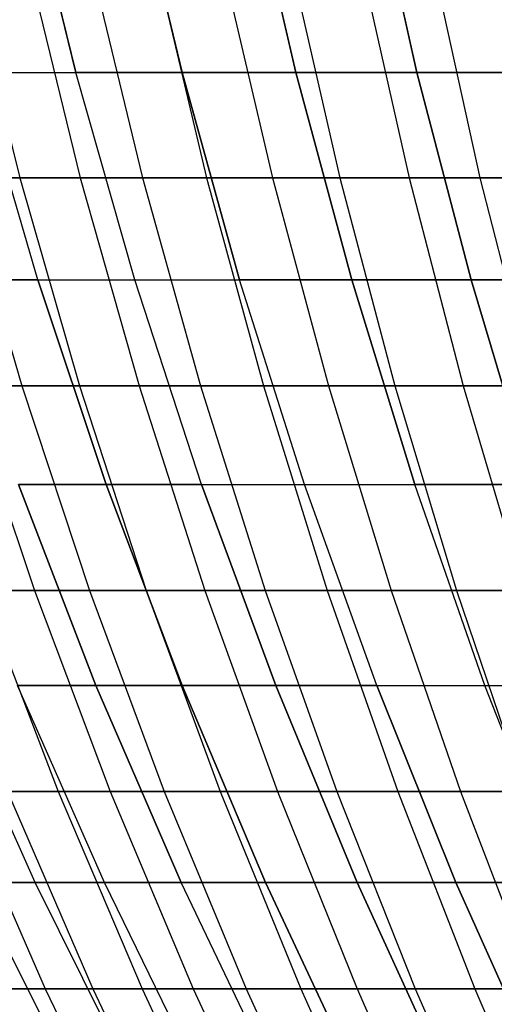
# Model space of a CAD drawing. Extents: x -125 to 125, y -143 to 0.
# Tile 5 of 241: x -47.07 to -41.65, y -110.85 to -99.61. Entities that reach past the tile are written whole.
import ezdxf

# ---------------------------------------------------------------- set-up
doc = ezdxf.new("R2010")
doc.units = 0
doc.header["$LTSCALE"] = 25.4
doc.layers.get('0').update_dxf_attribs({"linetype": 'CONTINUOUS'})

# ---------------------------------------------------------------- blocks, each defined once
blk = doc.blocks.new('NL2500026672_STL')
at = {"color": 0}
for p, q in [((-46.43, -100.208, -26.806), (-47.018, -97.807, -27.146)), ((-46.43, -100.208, -26.806), (-47.018, -97.807, -27.146)), ((-47.018, -97.807, 27.146), (-46.43, -100.208, 26.806)), ((-47.018, -97.807, 27.146), (-46.43, -100.208, 26.806)), ((-45.216, -100.208, -28.806), (-45.789, -97.807, -29.171)), ((-45.216, -100.208, -28.806), (-45.789, -97.807, -29.171)), ((-45.789, -97.807, 29.171), (-45.216, -100.208, 28.806)), ((-45.789, -97.807, 29.171), (-45.216, -100.208, 28.806)), ((-43.917, -100.208, -30.751), (-44.473, -97.807, -31.14)), ((-43.917, -100.208, -30.751), (-44.473, -97.807, -31.14)), ((-44.473, -97.807, 31.14), (-43.917, -100.208, 30.751)), ((-44.473, -97.807, 31.14), (-43.917, -100.208, 30.751)), ((-42.533, -100.208, -32.637), (-43.072, -97.807, -33.051)), ((-42.533, -100.208, -32.637), (-43.072, -97.807, -33.051)), ((-43.072, -97.807, 33.051), (-42.533, -100.208, 32.637)), ((-43.072, -97.807, 33.051), (-42.533, -100.208, 32.637)), ((-47.668, -99.006, -32.675), (-47.069, -101.412, -32.264)), ((-47.668, -99.006, -32.675), (-47.069, -101.412, -32.264)), ((-46.968, -99.006, 33.673), (-46.378, -101.412, 33.249)), ((-46.968, -99.006, 33.673), (-46.378, -101.412, 33.249)), ((-46.248, -99.006, -34.655), (-45.667, -101.412, -34.22)), ((-46.248, -99.006, -34.655), (-45.667, -101.412, -34.22)), ((-45.507, -99.006, 35.623), (-44.935, -101.412, 35.175)), ((-45.507, -99.006, 35.623), (-44.935, -101.412, 35.175)), ((-44.746, -99.006, -36.574), (-44.184, -101.412, -36.115)), ((-44.746, -99.006, -36.574), (-44.184, -101.412, -36.115)), ((-43.965, -99.006, 37.509), (-43.412, -101.412, 37.038)), ((-43.965, -99.006, 37.509), (-43.412, -101.412, 37.038)), ((-43.164, -99.006, -38.428), (-42.622, -101.412, -37.945)), ((-43.164, -99.006, -38.428), (-42.622, -101.412, -37.945)), ((-42.344, -99.006, 39.329), (-41.812, -101.412, 38.835)), ((-42.344, -99.006, 39.329), (-41.812, -101.412, 38.835)), ((-46.863, -102.577, -24.395), (-47.555, -100.208, -24.755)), ((-47.555, -100.208, -24.755), (-46.43, -100.208, -26.806)), ((-46.863, -102.577, -24.395), (-47.555, -100.208, -24.755)), ((-47.555, -100.208, -24.755), (-46.43, -100.208, -26.806)), ((-46.863, -102.577, 24.395), (-47.555, -100.208, 24.755)), ((-47.555, -100.208, 24.755), (-46.43, -100.208, 26.806)), ((-47.555, -100.208, 24.755), (-46.43, -100.208, 26.806)), ((-46.863, -102.577, 24.395), (-47.555, -100.208, 24.755)), ((-45.754, -102.577, -26.416), (-46.43, -100.208, -26.806)), ((-46.43, -100.208, -26.806), (-45.216, -100.208, -28.806)), ((-45.754, -102.577, -26.416), (-46.43, -100.208, -26.806)), ((-46.43, -100.208, -26.806), (-45.216, -100.208, -28.806)), ((-45.754, -102.577, 26.416), (-46.43, -100.208, 26.806)), ((-45.216, -100.208, 28.806), (-46.43, -100.208, 26.806)), ((-45.754, -102.577, 26.416), (-46.43, -100.208, 26.806)), ((-45.216, -100.208, 28.806), (-46.43, -100.208, 26.806)), ((-44.558, -102.577, -28.387), (-45.216, -100.208, -28.806)), ((-45.216, -100.208, -28.806), (-43.917, -100.208, -30.751)), ((-44.558, -102.577, -28.387), (-45.216, -100.208, -28.806)), ((-45.216, -100.208, -28.806), (-43.917, -100.208, -30.751)), ((-43.917, -100.208, 30.751), (-45.216, -100.208, 28.806)), ((-45.216, -100.208, 28.806), (-44.558, -102.577, 28.387)), ((-45.216, -100.208, 28.806), (-44.558, -102.577, 28.387)), ((-43.917, -100.208, 30.751), (-45.216, -100.208, 28.806)), ((-43.277, -102.577, -30.303), (-43.917, -100.208, -30.751)), ((-43.917, -100.208, -30.751), (-42.533, -100.208, -32.637)), ((-43.277, -102.577, -30.303), (-43.917, -100.208, -30.751)), ((-43.917, -100.208, -30.751), (-42.533, -100.208, -32.637)), ((-42.533, -100.208, 32.637), (-43.917, -100.208, 30.751)), ((-43.917, -100.208, 30.751), (-43.277, -102.577, 30.303)), ((-42.533, -100.208, 32.637), (-43.917, -100.208, 30.751)), ((-43.917, -100.208, 30.751), (-43.277, -102.577, 30.303)), ((-41.914, -102.577, -32.162), (-42.533, -100.208, -32.637)), ((-42.533, -100.208, -32.637), (-41.069, -100.208, -34.461)), ((-41.914, -102.577, -32.162), (-42.533, -100.208, -32.637)), ((-42.533, -100.208, -32.637), (-41.069, -100.208, -34.461)), ((-41.069, -100.208, 34.461), (-42.533, -100.208, 32.637)), ((-42.533, -100.208, 32.637), (-41.914, -102.577, 32.162)), ((-41.069, -100.208, 34.461), (-42.533, -100.208, 32.637)), ((-42.533, -100.208, 32.637), (-41.914, -102.577, 32.162)), ((-47.069, -101.412, -32.264), (-48.387, -101.412, -30.251)), ((-47.069, -101.412, -32.264), (-48.387, -101.412, -30.251)), ((-47.739, -101.412, 31.265), (-46.378, -101.412, 33.249)), ((-47.739, -101.412, 31.265), (-46.378, -101.412, 33.249)), ((-47.739, -101.412, 31.265), (-47.047, -103.785, 30.812)), ((-47.739, -101.412, 31.265), (-47.047, -103.785, 30.812)), ((-45.667, -101.412, -34.22), (-47.069, -101.412, -32.264)), ((-47.069, -101.412, -32.264), (-46.387, -103.785, -31.797)), ((-45.667, -101.412, -34.22), (-47.069, -101.412, -32.264)), ((-47.069, -101.412, -32.264), (-46.387, -103.785, -31.797)), ((-46.378, -101.412, 33.249), (-44.935, -101.412, 35.175)), ((-46.378, -101.412, 33.249), (-44.935, -101.412, 35.175)), ((-46.378, -101.412, 33.249), (-45.707, -103.785, 32.768)), ((-46.378, -101.412, 33.249), (-45.707, -103.785, 32.768)), ((-44.184, -101.412, -36.115), (-45.667, -101.412, -34.22)), ((-45.667, -101.412, -34.22), (-45.006, -103.785, -33.724)), ((-44.184, -101.412, -36.115), (-45.667, -101.412, -34.22)), ((-45.667, -101.412, -34.22), (-45.006, -103.785, -33.724)), ((-44.935, -101.412, 35.175), (-43.412, -101.412, 37.038)), ((-44.935, -101.412, 35.175), (-43.412, -101.412, 37.038)), ((-44.935, -101.412, 35.175), (-44.285, -103.785, 34.666)), ((-44.935, -101.412, 35.175), (-44.285, -103.785, 34.666)), ((-42.622, -101.412, -37.945), (-44.184, -101.412, -36.115)), ((-44.184, -101.412, -36.115), (-43.544, -103.785, -35.592)), ((-42.622, -101.412, -37.945), (-44.184, -101.412, -36.115)), ((-44.184, -101.412, -36.115), (-43.544, -103.785, -35.592)), ((-43.412, -101.412, 37.038), (-41.812, -101.412, 38.835)), ((-43.412, -101.412, 37.038), (-41.812, -101.412, 38.835)), ((-43.412, -101.412, 37.038), (-42.784, -103.785, 36.502)), ((-43.412, -101.412, 37.038), (-42.784, -103.785, 36.502)), ((-40.984, -101.412, -39.708), (-42.622, -101.412, -37.945)), ((-42.622, -101.412, -37.945), (-42.005, -103.785, -37.396)), ((-40.984, -101.412, -39.708), (-42.622, -101.412, -37.945)), ((-42.622, -101.412, -37.945), (-42.005, -103.785, -37.396)), ((-41.812, -101.412, 38.835), (-40.138, -101.412, 40.563)), ((-41.812, -101.412, 38.835), (-40.138, -101.412, 40.563)), ((-41.812, -101.412, 38.835), (-41.207, -103.785, 38.273)), ((-41.812, -101.412, 38.835), (-41.207, -103.785, 38.273)), ((-47.882, -102.577, -22.328), (-46.863, -102.577, -24.395)), ((-47.882, -102.577, -22.328), (-46.863, -102.577, -24.395)), ((-46.863, -102.577, 24.395), (-47.882, -102.577, 22.328)), ((-46.863, -102.577, 24.395), (-47.882, -102.577, 22.328)), ((-46.082, -104.911, -23.989), (-46.863, -102.577, -24.395)), ((-46.863, -102.577, -24.395), (-45.754, -102.577, -26.416)), ((-46.082, -104.911, -23.989), (-46.863, -102.577, -24.395)), ((-46.863, -102.577, -24.395), (-45.754, -102.577, -26.416)), ((-46.863, -102.577, 24.395), (-45.754, -102.577, 26.416)), ((-46.863, -102.577, 24.395), (-46.082, -104.911, 23.989)), ((-46.863, -102.577, 24.395), (-46.082, -104.911, 23.989)), ((-46.863, -102.577, 24.395), (-45.754, -102.577, 26.416)), ((-44.992, -104.911, -25.976), (-45.754, -102.577, -26.416)), ((-45.754, -102.577, -26.416), (-44.558, -102.577, -28.387)), ((-44.992, -104.911, -25.976), (-45.754, -102.577, -26.416)), ((-45.754, -102.577, -26.416), (-44.558, -102.577, -28.387)), ((-44.992, -104.911, 25.976), (-45.754, -102.577, 26.416)), ((-45.754, -102.577, 26.416), (-44.558, -102.577, 28.387)), ((-45.754, -102.577, 26.416), (-44.558, -102.577, 28.387)), ((-44.992, -104.911, 25.976), (-45.754, -102.577, 26.416)), ((-43.816, -104.911, -27.914), (-44.558, -102.577, -28.387)), ((-44.558, -102.577, -28.387), (-43.277, -102.577, -30.303)), ((-43.816, -104.911, -27.914), (-44.558, -102.577, -28.387)), ((-44.558, -102.577, -28.387), (-43.277, -102.577, -30.303)), ((-43.816, -104.911, 27.914), (-44.558, -102.577, 28.387)), ((-43.277, -102.577, 30.303), (-44.558, -102.577, 28.387)), ((-43.816, -104.911, 27.914), (-44.558, -102.577, 28.387)), ((-43.277, -102.577, 30.303), (-44.558, -102.577, 28.387)), ((-42.557, -104.911, -29.799), (-43.277, -102.577, -30.303)), ((-43.277, -102.577, -30.303), (-41.914, -102.577, -32.162)), ((-42.557, -104.911, -29.799), (-43.277, -102.577, -30.303)), ((-43.277, -102.577, -30.303), (-41.914, -102.577, -32.162)), ((-41.914, -102.577, 32.162), (-43.277, -102.577, 30.303)), ((-43.277, -102.577, 30.303), (-42.557, -104.911, 29.799)), ((-43.277, -102.577, 30.303), (-42.557, -104.911, 29.799)), ((-41.914, -102.577, 32.162), (-43.277, -102.577, 30.303)), ((-41.217, -104.911, -31.627), (-41.914, -102.577, -32.162)), ((-41.914, -102.577, -32.162), (-40.472, -102.577, -33.96)), ((-41.217, -104.911, -31.627), (-41.914, -102.577, -32.162)), ((-41.914, -102.577, -32.162), (-40.472, -102.577, -33.96)), ((-40.472, -102.577, 33.96), (-41.914, -102.577, 32.162)), ((-41.914, -102.577, 32.162), (-41.217, -104.911, 31.627)), ((-40.472, -102.577, 33.96), (-41.914, -102.577, 32.162)), ((-41.914, -102.577, 32.162), (-41.217, -104.911, 31.627)), ((-48.304, -103.785, 28.801), (-47.047, -103.785, 30.812)), ((-48.304, -103.785, 28.801), (-47.047, -103.785, 30.812)), ((-46.387, -103.785, -31.797), (-47.686, -103.785, -29.813)), ((-47.686, -103.785, -29.813), (-46.902, -106.122, -29.323)), ((-46.387, -103.785, -31.797), (-47.686, -103.785, -29.813)), ((-47.686, -103.785, -29.813), (-46.902, -106.122, -29.323)), ((-47.047, -103.785, 30.812), (-45.707, -103.785, 32.768)), ((-47.047, -103.785, 30.812), (-45.707, -103.785, 32.768)), ((-47.047, -103.785, 30.812), (-46.274, -106.122, 30.305)), ((-47.047, -103.785, 30.812), (-46.274, -106.122, 30.305)), ((-45.006, -103.785, -33.724), (-46.387, -103.785, -31.797)), ((-46.387, -103.785, -31.797), (-45.624, -106.122, -31.274)), ((-45.006, -103.785, -33.724), (-46.387, -103.785, -31.797)), ((-46.387, -103.785, -31.797), (-45.624, -106.122, -31.274)), ((-45.707, -103.785, 32.768), (-44.285, -103.785, 34.666)), ((-45.707, -103.785, 32.768), (-44.285, -103.785, 34.666)), ((-45.707, -103.785, 32.768), (-44.955, -106.122, 32.229)), ((-45.707, -103.785, 32.768), (-44.955, -106.122, 32.229)), ((-43.544, -103.785, -35.592), (-45.006, -103.785, -33.724)), ((-45.006, -103.785, -33.724), (-44.265, -106.122, -33.17)), ((-43.544, -103.785, -35.592), (-45.006, -103.785, -33.724)), ((-45.006, -103.785, -33.724), (-44.265, -106.122, -33.17)), ((-44.285, -103.785, 34.666), (-42.784, -103.785, 36.502)), ((-44.285, -103.785, 34.666), (-42.784, -103.785, 36.502)), ((-44.285, -103.785, 34.666), (-43.556, -106.122, 34.096)), ((-44.285, -103.785, 34.666), (-43.556, -106.122, 34.096)), ((-42.005, -103.785, -37.396), (-43.544, -103.785, -35.592)), ((-43.544, -103.785, -35.592), (-42.828, -106.122, -35.006)), ((-42.005, -103.785, -37.396), (-43.544, -103.785, -35.592)), ((-43.544, -103.785, -35.592), (-42.828, -106.122, -35.006)), ((-42.784, -103.785, 36.502), (-41.207, -103.785, 38.273)), ((-42.784, -103.785, 36.502), (-41.207, -103.785, 38.273)), ((-42.784, -103.785, 36.502), (-42.08, -106.122, 35.901)), ((-42.784, -103.785, 36.502), (-42.08, -106.122, 35.901)), ((-40.391, -103.785, -39.133), (-42.005, -103.785, -37.396)), ((-42.005, -103.785, -37.396), (-41.314, -106.122, -36.781)), ((-40.391, -103.785, -39.133), (-42.005, -103.785, -37.396)), ((-42.005, -103.785, -37.396), (-41.314, -106.122, -36.781)), ((-46.199, -107.207, -21.543), (-47.085, -104.911, -21.956)), ((-47.085, -104.911, -21.956), (-46.082, -104.911, -23.989)), ((-46.199, -107.207, -21.543), (-47.085, -104.911, -21.956)), ((-47.085, -104.911, -21.956), (-46.082, -104.911, -23.989)), ((-46.082, -104.911, 23.989), (-47.085, -104.911, 21.956)), ((-47.085, -104.911, 21.956), (-46.199, -107.207, 21.543)), ((-46.082, -104.911, 23.989), (-47.085, -104.911, 21.956)), ((-47.085, -104.911, 21.956), (-46.199, -107.207, 21.543)), ((-45.215, -107.207, -23.538), (-46.082, -104.911, -23.989)), ((-46.082, -104.911, -23.989), (-44.992, -104.911, -25.976)), ((-45.215, -107.207, -23.538), (-46.082, -104.911, -23.989)), ((-46.082, -104.911, -23.989), (-44.992, -104.911, -25.976)), ((-44.992, -104.911, 25.976), (-46.082, -104.911, 23.989)), ((-46.082, -104.911, 23.989), (-45.215, -107.207, 23.538)), ((-44.992, -104.911, 25.976), (-46.082, -104.911, 23.989)), ((-46.082, -104.911, 23.989), (-45.215, -107.207, 23.538)), ((-44.145, -107.207, -25.487), (-44.992, -104.911, -25.976)), ((-44.992, -104.911, -25.976), (-43.816, -104.911, -27.914)), ((-44.145, -107.207, -25.487), (-44.992, -104.911, -25.976)), ((-44.992, -104.911, -25.976), (-43.816, -104.911, -27.914)), ((-44.992, -104.911, 25.976), (-43.816, -104.911, 27.914)), ((-44.992, -104.911, 25.976), (-44.145, -107.207, 25.487)), ((-44.992, -104.911, 25.976), (-44.145, -107.207, 25.487)), ((-44.992, -104.911, 25.976), (-43.816, -104.911, 27.914)), ((-42.992, -107.207, -27.389), (-43.816, -104.911, -27.914)), ((-43.816, -104.911, -27.914), (-42.557, -104.911, -29.799)), ((-42.992, -107.207, -27.389), (-43.816, -104.911, -27.914)), ((-43.816, -104.911, -27.914), (-42.557, -104.911, -29.799)), ((-42.992, -107.207, 27.389), (-43.816, -104.911, 27.914)), ((-43.816, -104.911, 27.914), (-42.557, -104.911, 29.799)), ((-43.816, -104.911, 27.914), (-42.557, -104.911, 29.799)), ((-42.992, -107.207, 27.389), (-43.816, -104.911, 27.914)), ((-41.756, -107.207, -29.238), (-42.557, -104.911, -29.799)), ((-42.557, -104.911, -29.799), (-41.217, -104.911, -31.627)), ((-41.756, -107.207, -29.238), (-42.557, -104.911, -29.799)), ((-42.557, -104.911, -29.799), (-41.217, -104.911, -31.627)), ((-41.756, -107.207, 29.238), (-42.557, -104.911, 29.799)), ((-41.217, -104.911, 31.627), (-42.557, -104.911, 29.799)), ((-41.756, -107.207, 29.238), (-42.557, -104.911, 29.799)), ((-41.217, -104.911, 31.627), (-42.557, -104.911, 29.799)), ((-46.902, -106.122, -29.323), (-48.097, -106.122, -27.32)), ((-46.902, -106.122, -29.323), (-48.097, -106.122, -27.32)), ((-47.51, -106.122, 28.328), (-46.274, -106.122, 30.305)), ((-47.51, -106.122, 28.328), (-46.274, -106.122, 30.305)), ((-47.51, -106.122, 28.328), (-46.632, -108.418, 27.804)), ((-47.51, -106.122, 28.328), (-46.632, -108.418, 27.804)), ((-45.624, -106.122, -31.274), (-46.902, -106.122, -29.323)), ((-46.902, -106.122, -29.323), (-46.036, -108.418, -28.781)), ((-45.624, -106.122, -31.274), (-46.902, -106.122, -29.323)), ((-46.902, -106.122, -29.323), (-46.036, -108.418, -28.781)), ((-46.274, -106.122, 30.305), (-44.955, -106.122, 32.229)), ((-46.274, -106.122, 30.305), (-44.955, -106.122, 32.229)), ((-46.274, -106.122, 30.305), (-45.419, -108.418, 29.745)), ((-46.274, -106.122, 30.305), (-45.419, -108.418, 29.745)), ((-44.265, -106.122, -33.17), (-45.624, -106.122, -31.274)), ((-45.624, -106.122, -31.274), (-44.781, -108.418, -30.696)), ((-44.265, -106.122, -33.17), (-45.624, -106.122, -31.274)), ((-45.624, -106.122, -31.274), (-44.781, -108.418, -30.696)), ((-44.955, -106.122, 32.229), (-43.556, -106.122, 34.096)), ((-44.955, -106.122, 32.229), (-43.556, -106.122, 34.096)), ((-44.955, -106.122, 32.229), (-44.124, -108.418, 31.634)), ((-44.955, -106.122, 32.229), (-44.124, -108.418, 31.634)), ((-42.828, -106.122, -35.006), (-44.265, -106.122, -33.17)), ((-44.265, -106.122, -33.17), (-43.447, -108.418, -32.557)), ((-42.828, -106.122, -35.006), (-44.265, -106.122, -33.17)), ((-44.265, -106.122, -33.17), (-43.447, -108.418, -32.557)), ((-43.556, -106.122, 34.096), (-42.08, -106.122, 35.901)), ((-43.556, -106.122, 34.096), (-42.08, -106.122, 35.901)), ((-43.556, -106.122, 34.096), (-42.751, -108.418, 33.466)), ((-43.556, -106.122, 34.096), (-42.751, -108.418, 33.466)), ((-41.314, -106.122, -36.781), (-42.828, -106.122, -35.006)), ((-42.828, -106.122, -35.006), (-42.036, -108.418, -34.36)), ((-41.314, -106.122, -36.781), (-42.828, -106.122, -35.006)), ((-42.828, -106.122, -35.006), (-42.036, -108.418, -34.36)), ((-42.08, -106.122, 35.901), (-40.529, -106.122, 37.643)), ((-42.08, -106.122, 35.901), (-40.529, -106.122, 37.643)), ((-42.08, -106.122, 35.901), (-41.303, -108.418, 35.238)), ((-42.08, -106.122, 35.901), (-41.303, -108.418, 35.238)), ((-46.892, -109.458, 17.067), (-47.901, -107.207, 17.434)), ((-46.892, -109.458, 17.067), (-47.901, -107.207, 17.434)), ((-46.892, -109.458, -17.067), (-47.901, -107.207, -17.434)), ((-46.892, -109.458, -17.067), (-47.901, -107.207, -17.434)), ((-46.102, -109.458, 19.096), (-47.095, -107.207, 19.507)), ((-46.199, -107.207, 21.543), (-47.095, -107.207, 19.507)), ((-46.102, -109.458, 19.096), (-47.095, -107.207, 19.507)), ((-46.102, -109.458, -19.096), (-47.095, -107.207, -19.507)), ((-47.095, -107.207, -19.507), (-46.199, -107.207, -21.543)), ((-46.102, -109.458, -19.096), (-47.095, -107.207, -19.507)), ((-47.095, -107.207, -19.507), (-46.199, -107.207, -21.543)), ((-46.199, -107.207, 21.543), (-47.095, -107.207, 19.507)), ((-46.199, -107.207, 21.543), (-45.226, -109.458, 21.089)), ((-45.226, -109.458, -21.089), (-46.199, -107.207, -21.543)), ((-46.199, -107.207, -21.543), (-45.215, -107.207, -23.538)), ((-45.226, -109.458, -21.089), (-46.199, -107.207, -21.543)), ((-46.199, -107.207, -21.543), (-45.215, -107.207, -23.538)), ((-45.215, -107.207, 23.538), (-46.199, -107.207, 21.543)), ((-46.199, -107.207, 21.543), (-45.226, -109.458, 21.089)), ((-45.215, -107.207, 23.538), (-46.199, -107.207, 21.543)), ((-44.263, -109.458, -23.042), (-45.215, -107.207, -23.538)), ((-45.215, -107.207, -23.538), (-44.145, -107.207, -25.487)), ((-44.263, -109.458, -23.042), (-45.215, -107.207, -23.538)), ((-45.215, -107.207, -23.538), (-44.145, -107.207, -25.487)), ((-44.145, -107.207, 25.487), (-45.215, -107.207, 23.538)), ((-45.215, -107.207, 23.538), (-44.263, -109.458, 23.042)), ((-44.145, -107.207, 25.487), (-45.215, -107.207, 23.538)), ((-45.215, -107.207, 23.538), (-44.263, -109.458, 23.042)), ((-43.216, -109.458, -24.95), (-44.145, -107.207, -25.487)), ((-44.145, -107.207, -25.487), (-42.992, -107.207, -27.389)), ((-43.216, -109.458, -24.95), (-44.145, -107.207, -25.487)), ((-44.145, -107.207, -25.487), (-42.992, -107.207, -27.389)), ((-42.992, -107.207, 27.389), (-44.145, -107.207, 25.487)), ((-44.145, -107.207, 25.487), (-43.216, -109.458, 24.95)), ((-42.992, -107.207, 27.389), (-44.145, -107.207, 25.487)), ((-44.145, -107.207, 25.487), (-43.216, -109.458, 24.95)), ((-42.086, -109.458, -26.812), (-42.992, -107.207, -27.389)), ((-42.992, -107.207, -27.389), (-41.756, -107.207, -29.238)), ((-42.086, -109.458, -26.812), (-42.992, -107.207, -27.389)), ((-42.992, -107.207, -27.389), (-41.756, -107.207, -29.238)), ((-42.992, -107.207, 27.389), (-41.756, -107.207, 29.238)), ((-42.992, -107.207, 27.389), (-42.086, -109.458, 26.812)), ((-42.992, -107.207, 27.389), (-42.086, -109.458, 26.812)), ((-42.992, -107.207, 27.389), (-41.756, -107.207, 29.238)), ((-40.876, -109.458, -28.622), (-41.756, -107.207, -29.238)), ((-41.756, -107.207, -29.238), (-40.441, -107.207, -31.031)), ((-40.876, -109.458, -28.622), (-41.756, -107.207, -29.238)), ((-41.756, -107.207, -29.238), (-40.441, -107.207, -31.031)), ((-40.876, -109.458, 28.622), (-41.756, -107.207, 29.238)), ((-41.756, -107.207, 29.238), (-40.441, -107.207, 31.031)), ((-41.756, -107.207, 29.238), (-40.441, -107.207, 31.031)), ((-40.876, -109.458, 28.622), (-41.756, -107.207, 29.238)), ((-47.763, -108.418, 25.814), (-46.632, -108.418, 27.804)), ((-47.763, -108.418, 25.814), (-46.632, -108.418, 27.804)), ((-47.763, -108.418, 25.814), (-46.78, -110.67, 25.282)), ((-47.763, -108.418, 25.814), (-46.78, -110.67, 25.282)), ((-46.036, -108.418, -28.781), (-47.208, -108.418, -26.815)), ((-47.208, -108.418, -26.815), (-46.236, -110.67, -26.263)), ((-46.036, -108.418, -28.781), (-47.208, -108.418, -26.815)), ((-47.208, -108.418, -26.815), (-46.236, -110.67, -26.263)), ((-46.632, -108.418, 27.804), (-45.419, -108.418, 29.745)), ((-46.632, -108.418, 27.804), (-45.419, -108.418, 29.745)), ((-46.632, -108.418, 27.804), (-45.672, -110.67, 27.232)), ((-46.632, -108.418, 27.804), (-45.672, -110.67, 27.232)), ((-44.781, -108.418, -30.696), (-46.036, -108.418, -28.781)), ((-46.036, -108.418, -28.781), (-45.088, -110.67, -28.189)), ((-44.781, -108.418, -30.696), (-46.036, -108.418, -28.781)), ((-46.036, -108.418, -28.781), (-45.088, -110.67, -28.189)), ((-45.419, -108.418, 29.745), (-44.124, -108.418, 31.634)), ((-45.419, -108.418, 29.745), (-44.124, -108.418, 31.634)), ((-45.419, -108.418, 29.745), (-44.484, -110.67, 29.133)), ((-45.419, -108.418, 29.745), (-44.484, -110.67, 29.133)), ((-43.447, -108.418, -32.557), (-44.781, -108.418, -30.696)), ((-44.781, -108.418, -30.696), (-43.86, -110.67, -30.065)), ((-43.447, -108.418, -32.557), (-44.781, -108.418, -30.696)), ((-44.781, -108.418, -30.696), (-43.86, -110.67, -30.065)), ((-44.124, -108.418, 31.634), (-42.751, -108.418, 33.466)), ((-44.124, -108.418, 31.634), (-42.751, -108.418, 33.466)), ((-44.124, -108.418, 31.634), (-43.216, -110.67, 30.983)), ((-44.124, -108.418, 31.634), (-43.216, -110.67, 30.983)), ((-42.036, -108.418, -34.36), (-43.447, -108.418, -32.557)), ((-43.447, -108.418, -32.557), (-42.553, -110.67, -31.887)), ((-42.036, -108.418, -34.36), (-43.447, -108.418, -32.557)), ((-43.447, -108.418, -32.557), (-42.553, -110.67, -31.887)), ((-42.751, -108.418, 33.466), (-41.303, -108.418, 35.238)), ((-42.751, -108.418, 33.466), (-41.303, -108.418, 35.238)), ((-42.751, -108.418, 33.466), (-41.872, -110.67, 32.777)), ((-42.751, -108.418, 33.466), (-41.872, -110.67, 32.777)), ((-40.55, -108.418, -36.101), (-42.036, -108.418, -34.36)), ((-42.036, -108.418, -34.36), (-41.171, -110.67, -33.652)), ((-40.55, -108.418, -36.101), (-42.036, -108.418, -34.36)), ((-42.036, -108.418, -34.36), (-41.171, -110.67, -33.652)), ((-46.892, -109.458, 17.067), (-47.591, -109.458, 15.006)), ((-46.478, -111.663, 14.654), (-47.591, -109.458, 15.006)), ((-46.892, -109.458, 17.067), (-47.591, -109.458, 15.006)), ((-46.478, -111.663, 14.654), (-47.591, -109.458, 15.006)), ((-46.478, -111.663, -14.654), (-47.591, -109.458, -15.006)), ((-47.591, -109.458, -15.006), (-46.892, -109.458, -17.067)), ((-46.478, -111.663, -14.654), (-47.591, -109.458, -15.006)), ((-47.591, -109.458, -15.006), (-46.892, -109.458, -17.067)), ((-46.102, -109.458, 19.096), (-46.892, -109.458, 17.067)), ((-45.794, -111.663, 16.668), (-46.892, -109.458, 17.067)), ((-46.102, -109.458, 19.096), (-46.892, -109.458, 17.067)), ((-45.794, -111.663, 16.668), (-46.892, -109.458, 17.067)), ((-45.794, -111.663, -16.668), (-46.892, -109.458, -17.067)), ((-46.892, -109.458, -17.067), (-46.102, -109.458, -19.096)), ((-45.794, -111.663, -16.668), (-46.892, -109.458, -17.067)), ((-46.892, -109.458, -17.067), (-46.102, -109.458, -19.096)), ((-45.226, -109.458, 21.089), (-46.102, -109.458, 19.096)), ((-45.023, -111.663, 18.649), (-46.102, -109.458, 19.096)), ((-45.226, -109.458, 21.089), (-46.102, -109.458, 19.096)), ((-45.023, -111.663, 18.649), (-46.102, -109.458, 19.096)), ((-45.023, -111.663, -18.649), (-46.102, -109.458, -19.096)), ((-46.102, -109.458, -19.096), (-45.226, -109.458, -21.089)), ((-45.023, -111.663, -18.649), (-46.102, -109.458, -19.096)), ((-46.102, -109.458, -19.096), (-45.226, -109.458, -21.089)), ((-44.167, -111.663, 20.595), (-45.226, -109.458, 21.089)), ((-44.263, -109.458, 23.042), (-45.226, -109.458, 21.089)), ((-44.167, -111.663, 20.595), (-45.226, -109.458, 21.089)), ((-44.167, -111.663, -20.595), (-45.226, -109.458, -21.089)), ((-45.226, -109.458, -21.089), (-44.263, -109.458, -23.042)), ((-44.167, -111.663, -20.595), (-45.226, -109.458, -21.089)), ((-45.226, -109.458, -21.089), (-44.263, -109.458, -23.042)), ((-44.263, -109.458, 23.042), (-45.226, -109.458, 21.089)), ((-44.263, -109.458, 23.042), (-43.227, -111.663, 22.502)), ((-43.227, -111.663, -22.502), (-44.263, -109.458, -23.042)), ((-44.263, -109.458, -23.042), (-43.216, -109.458, -24.95)), ((-43.227, -111.663, -22.502), (-44.263, -109.458, -23.042)), ((-44.263, -109.458, -23.042), (-43.216, -109.458, -24.95)), ((-43.216, -109.458, 24.95), (-44.263, -109.458, 23.042)), ((-44.263, -109.458, 23.042), (-43.227, -111.663, 22.502)), ((-43.216, -109.458, 24.95), (-44.263, -109.458, 23.042)), ((-42.204, -111.663, -24.367), (-43.216, -109.458, -24.95)), ((-43.216, -109.458, -24.95), (-42.086, -109.458, -26.812)), ((-42.204, -111.663, -24.367), (-43.216, -109.458, -24.95)), ((-43.216, -109.458, -24.95), (-42.086, -109.458, -26.812)), ((-42.086, -109.458, 26.812), (-43.216, -109.458, 24.95)), ((-43.216, -109.458, 24.95), (-42.204, -111.663, 24.367)), ((-42.086, -109.458, 26.812), (-43.216, -109.458, 24.95)), ((-43.216, -109.458, 24.95), (-42.204, -111.663, 24.367)), ((-41.101, -111.663, -26.184), (-42.086, -109.458, -26.812)), ((-42.086, -109.458, -26.812), (-40.876, -109.458, -28.622)), ((-41.101, -111.663, -26.184), (-42.086, -109.458, -26.812)), ((-42.086, -109.458, -26.812), (-40.876, -109.458, -28.622)), ((-40.876, -109.458, 28.622), (-42.086, -109.458, 26.812)), ((-42.086, -109.458, 26.812), (-41.101, -111.663, 26.184)), ((-40.876, -109.458, 28.622), (-42.086, -109.458, 26.812)), ((-42.086, -109.458, 26.812), (-41.101, -111.663, 26.184)), ((-47.804, -110.67, 23.288), (-46.78, -110.67, 25.282)), ((-47.804, -110.67, 23.288), (-46.78, -110.67, 25.282)), ((-46.236, -110.67, -26.263), (-47.302, -110.67, -24.291)), ((-46.236, -110.67, -26.263), (-47.302, -110.67, -24.291)), ((-46.78, -110.67, 25.282), (-45.672, -110.67, 27.232)), ((-46.78, -110.67, 25.282), (-45.672, -110.67, 27.232)), ((-46.78, -110.67, 25.282), (-45.715, -112.872, 24.707)), ((-46.78, -110.67, 25.282), (-45.715, -112.872, 24.707)), ((-45.088, -110.67, -28.189), (-46.236, -110.67, -26.263)), ((-46.236, -110.67, -26.263), (-45.184, -112.872, -25.665)), ((-45.088, -110.67, -28.189), (-46.236, -110.67, -26.263)), ((-46.236, -110.67, -26.263), (-45.184, -112.872, -25.665)), ((-45.672, -110.67, 27.232), (-44.484, -110.67, 29.133)), ((-45.672, -110.67, 27.232), (-44.484, -110.67, 29.133)), ((-45.672, -110.67, 27.232), (-44.633, -112.872, 26.612)), ((-45.672, -110.67, 27.232), (-44.633, -112.872, 26.612)), ((-43.86, -110.67, -30.065), (-45.088, -110.67, -28.189)), ((-45.088, -110.67, -28.189), (-44.062, -112.872, -27.547)), ((-43.86, -110.67, -30.065), (-45.088, -110.67, -28.189)), ((-45.088, -110.67, -28.189), (-44.062, -112.872, -27.547)), ((-44.484, -110.67, 29.133), (-43.216, -110.67, 30.983)), ((-44.484, -110.67, 29.133), (-43.216, -110.67, 30.983)), ((-44.484, -110.67, 29.133), (-43.471, -112.872, 28.47)), ((-44.484, -110.67, 29.133), (-43.471, -112.872, 28.47)), ((-42.553, -110.67, -31.887), (-43.86, -110.67, -30.065)), ((-43.86, -110.67, -30.065), (-42.861, -112.872, -29.38)), ((-42.553, -110.67, -31.887), (-43.86, -110.67, -30.065)), ((-43.86, -110.67, -30.065), (-42.861, -112.872, -29.38)), ((-43.216, -110.67, 30.983), (-41.872, -110.67, 32.777)), ((-43.216, -110.67, 30.983), (-41.872, -110.67, 32.777)), ((-43.216, -110.67, 30.983), (-42.232, -112.872, 30.277)), ((-43.216, -110.67, 30.983), (-42.232, -112.872, 30.277)), ((-41.171, -110.67, -33.652), (-42.553, -110.67, -31.887)), ((-42.553, -110.67, -31.887), (-41.585, -112.872, -31.161)), ((-41.171, -110.67, -33.652), (-42.553, -110.67, -31.887)), ((-42.553, -110.67, -31.887), (-41.585, -112.872, -31.161)), ((-41.872, -110.67, 32.777), (-40.453, -110.67, 34.513)), ((-41.872, -110.67, 32.777), (-40.453, -110.67, 34.513)), ((-41.872, -110.67, 32.777), (-40.918, -112.872, 32.031)), ((-41.872, -110.67, 32.777), (-40.918, -112.872, 32.031))]:
    blk.add_line(p, q, dxfattribs=at)

msp = doc.modelspace()

# ---------------------------------------------------------------- block references
at = {"color": 253}
msp.add_blockref('NL2500026672_STL', (0, 0), dxfattribs=at)

doc.saveas('drawing.dxf')
